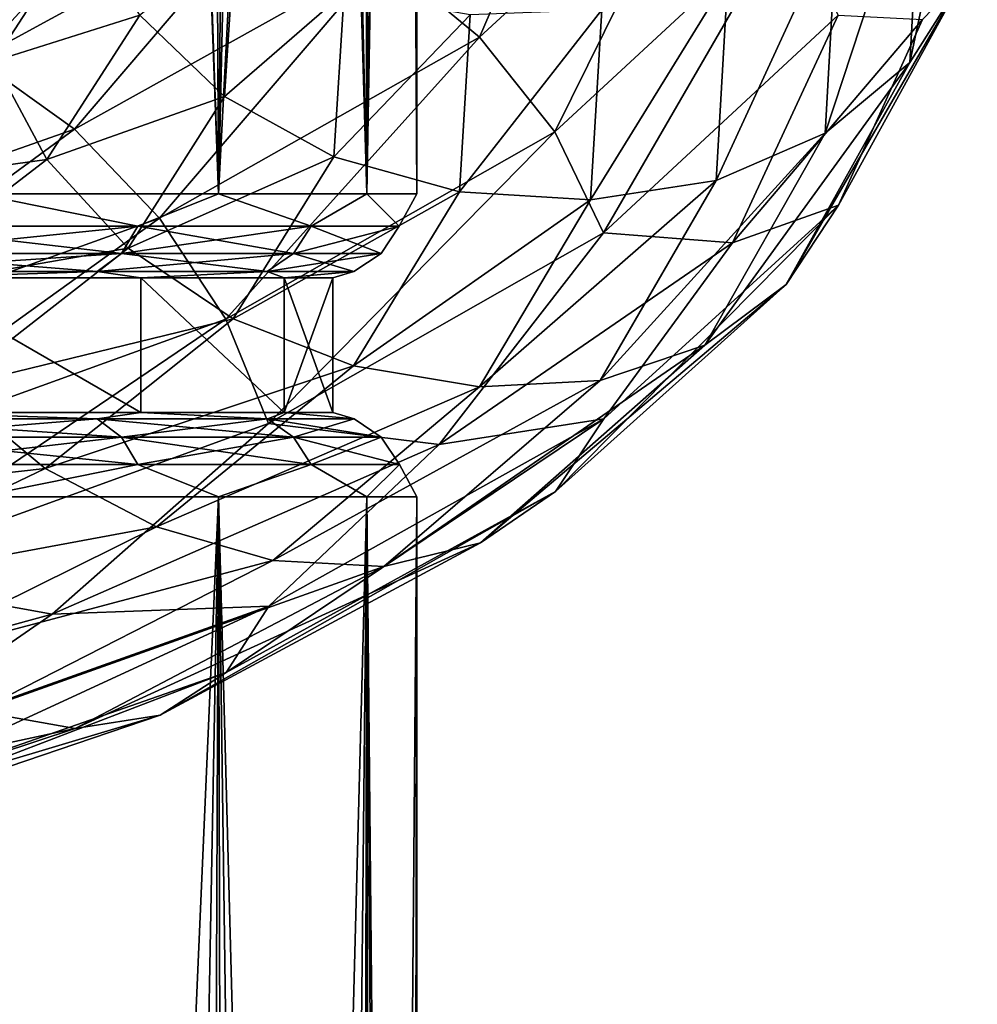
# Model space of a CAD drawing. Header units: metres. Extents: x -40 to 117, y -433 to 89.
# Tile 254 of 256: x 13.14 to 18.83, y -97.32 to -91.46. Entities that reach past the tile are written whole.
import ezdxf

# ---------------------------------------------------------------- set-up
doc = ezdxf.new("R2010")
doc.units = ezdxf.units.M
doc.layers.add('solid_506114_24501146', color=7, linetype='CONTINUOUS')
doc.layers.add('solid_506114_24501146_02', color=7, linetype='CONTINUOUS')

msp = doc.modelspace()

# ---------------------------------------------------------------- linework, layer by layer
at = {"layer": 'solid_506114_24501146'}
for points in [[(17.111921, -83.791786, 336.763184), (3.388079, -91.715256, 336.763184), (3.335342, -91.745697, 336.208344)], [(17.111921, -83.791786, 336.763184), (16.947544, -83.886688, 337.325684), (3.388079, -91.715256, 336.763184)], [(16.947544, -83.886688, 337.325684), (3.552455, -91.620354, 337.325684), (3.388079, -91.715256, 336.763184)], [(16.947544, -83.886688, 337.325684), (16.932226, -83.895538, 337.363647), (3.552455, -91.620354, 337.325684)], [(16.932226, -83.895538, 337.363647), (3.567774, -91.611504, 337.363647), (3.552455, -91.620354, 337.325684)], [(16.932226, -83.895538, 337.363647), (16.65238, -84.057106, 337.901031), (3.567774, -91.611504, 337.363647)], [(16.65238, -84.057106, 337.901031), (3.84762, -91.449936, 337.901031), (3.567774, -91.611504, 337.363647)]]:
    msp.add_3dface(points, dxfattribs=at)
at = {"layer": 'solid_506114_24501146_02'}
for points in [[(12.887773, -92.5, 392.611359), (13.547558, -70, 391.530853), (12.087472, -61.852638, 393.702728)], [(12.887773, -92.5, 392.611359), (14.320129, -92.5, 389.93161), (13.547558, -70, 391.530853)], [(14.320129, -92.5, 389.93161), (14.218513, -71.423004, 390.171204), (13.547558, -70, 391.530853)], [(14.320129, -92.5, 389.93161), (14.75957, -72.897057, 388.733398), (14.218513, -71.423004, 390.171204)], [(14.320129, -92.5, 389.93161), (15.202171, -92.5, 387.023895), (14.75957, -72.897057, 388.733398)], [(15.202171, -92.5, 387.023895), (15.157987, -74.400146, 387.238129), (14.75957, -72.897057, 388.733398)], [(15.202171, -92.5, 387.023895), (15.175179, -74.481331, 387.156586), (15.157987, -74.400146, 387.238129)], [(15.202171, -92.5, 387.023895), (15.405622, -75.91037, 385.707855), (15.175179, -74.481331, 387.156586)], [(15.202171, -92.5, 387.023895), (15.5, -92.5, 384), (15.405622, -75.91037, 385.707855)], [(15.5, -92.5, 384), (15.499117, -77.407082, 384.165497), (15.405622, -75.91037, 385.707855)], [(15.5, -92.5, 384), (15.439601, -78.872169, 382.632996), (15.499117, -77.407082, 384.165497)], [(15.202171, -92.5, 380.976105), (15.40677, -79.185562, 382.302521), (15.439601, -78.872169, 382.632996)], [(15.5, -92.5, 384), (15.202171, -92.5, 380.976105), (15.439601, -78.872169, 382.632996)], [(15.202171, -92.5, 380.976105), (15.232163, -80.289246, 381.130981), (15.40677, -79.185562, 382.302521)], [(15.202171, -92.5, 380.976105), (14.885339, -81.644012, 379.678345), (15.232163, -80.289246, 381.130981)], [(14.320129, -92.5, 378.06839), (14.410343, -82.924988, 378.291046), (14.885339, -81.644012, 379.678345)], [(15.202171, -92.5, 380.976105), (14.320129, -92.5, 378.06839), (14.885339, -81.644012, 379.678345)], [(14.320129, -92.5, 378.06839), (14.001345, -83.786919, 377.350769), (14.410343, -82.924988, 378.291046)], [(3.335342, -91.745697, 318.742645), (17.164658, -83.761337, 318.742645), (17.164658, -83.761337, 336.208344)], [(3.335342, -91.745697, 336.208344), (3.335342, -91.745697, 318.742645), (17.164658, -83.761337, 336.208344)], [(17.111921, -83.791786, 336.763184), (3.335342, -91.745697, 336.208344), (17.164658, -83.761337, 336.208344)], [(3.335342, -91.745697, 318.742645), (3.364661, -91.728775, 318.47168), (17.164658, -83.761337, 318.742645)], [(3.364661, -91.728775, 318.47168), (17.135334, -83.778275, 318.47168), (17.164658, -83.761337, 318.742645)], [(3.364661, -91.728775, 318.47168), (3.458206, -91.674767, 318.191376), (17.135334, -83.778275, 318.47168)], [(3.458206, -91.674767, 318.191376), (17.041786, -83.832283, 318.191345), (17.135334, -83.778275, 318.47168)], [(12.887773, -92.5, 375.388641), (13.820227, -84.123558, 376.982086), (14.001345, -83.786919, 377.350769)], [(14.320129, -92.5, 378.06839), (12.887773, -92.5, 375.388641), (14.001345, -83.786919, 377.350769)], [(3.458206, -91.674767, 318.191376), (3.581235, -91.603737, 317.969025), (17.041786, -83.832283, 318.191345)], [(3.581235, -91.603737, 317.969025), (16.918764, -83.903305, 317.968994), (17.041786, -83.832283, 318.191345)], [(3.581235, -91.603737, 317.969025), (3.634412, -91.573036, 317.892548), (16.918764, -83.903305, 317.968994)], [(3.634412, -91.573036, 317.892548), (16.865589, -83.934006, 317.892548), (16.918764, -83.903305, 317.968994)], [(3.634412, -91.573036, 317.892548), (3.925056, -91.405228, 317.571838), (16.865589, -83.934006, 317.892548)], [(12.887773, -92.5, 375.388641), (13.129889, -85.232552, 375.762512), (13.820227, -84.123558, 376.982086)], [(18.833065, -89.818878, 963.045593), (18.506168, -90.379547, 963.372192), (18.431602, -91.720139, 960.060486)], [(18.757181, -91.203537, 959.685913), (18.833065, -89.818878, 963.045593), (18.431602, -91.720139, 960.060486)], [(15.298864, -91.093208, 952.340942), (16.58403, -89.922615, 955.207703), (15.873684, -91.569458, 952.285706)], [(16.58403, -89.922615, 955.207703), (17.207136, -90.3405, 955.249146), (15.873684, -91.569458, 952.285706)], [(15.873684, -91.569458, 952.285706), (17.207136, -90.3405, 955.249146), (16.320906, -92.132011, 952.369812)], [(17.207136, -90.3405, 955.249146), (17.691927, -90.86158, 955.410156), (16.320906, -92.132011, 952.369812)], [(18.506168, -90.379547, 963.372192), (18.000626, -90.859108, 963.629822), (17.928097, -92.139572, 960.395752)], [(18.431602, -91.720139, 960.060486), (18.506168, -90.379547, 963.372192), (17.928097, -92.139572, 960.395752)], [(12.273615, -91.420639, 950.434448), (13.946177, -90.533775, 952.846069), (12.881723, -91.698509, 950.022217)], [(13.946177, -90.533775, 952.846069), (14.637154, -90.741364, 952.535583), (12.881723, -91.698509, 950.022217)], [(12.984949, -91.712105, 957.738464), (13.205084, -90.704056, 958.631592), (12.847017, -91.14846, 957.317688)], [(12.984949, -91.712105, 957.738464), (13.525055, -90.879868, 960.202759), (13.205084, -90.704056, 958.631592)], [(12.881723, -91.698509, 950.022217), (14.637154, -90.741364, 952.535583), (13.464074, -92.11515, 949.729126)], [(14.637154, -90.741364, 952.535583), (15.298864, -91.093208, 952.340942), (13.464074, -92.11515, 949.729126)], [(13.852383, -91.43837, 960.513733), (13.525055, -90.879868, 960.202759), (12.984949, -91.712105, 957.738464)], [(16.320906, -92.132011, 952.369812), (17.691927, -90.86158, 955.410156), (16.610807, -92.731087, 952.578186)], [(17.691927, -90.86158, 955.410156), (18.006182, -91.438538, 955.67041), (16.610807, -92.731087, 952.578186)], [(18.000626, -90.859108, 963.629822), (17.350111, -91.211189, 963.793579), (17.280203, -92.419792, 960.661743)], [(17.928097, -92.139572, 960.395752), (18.000626, -90.859108, 963.629822), (17.280203, -92.419792, 960.661743)], [(14.357336, -91.920815, 960.749817), (14.415421, -91.003441, 963.407776), (13.852383, -91.43837, 960.513733)], [(15.067071, -91.30275, 963.651917), (14.415421, -91.003441, 963.407776), (14.357336, -91.920815, 960.749817)], [(13.464074, -92.11515, 949.729126), (15.298864, -91.093208, 952.340942), (13.969956, -92.64463, 949.587158)], [(15.298864, -91.093208, 952.340942), (15.873684, -91.569458, 952.285706), (13.969956, -92.64463, 949.587158)], [(17.350111, -91.211189, 963.793579), (16.600559, -91.405403, 963.849487), (16.53367, -92.535431, 960.837158)], [(17.280203, -92.419792, 960.661743), (17.350111, -91.211189, 963.793579), (16.53367, -92.535431, 960.837158)], [(18.757181, -91.203537, 959.685913), (18.431602, -91.720139, 960.060486), (17.695559, -93.039558, 956.823669)], [(18.008137, -92.566383, 956.402344), (18.757181, -91.203537, 959.685913), (17.695559, -93.039558, 956.823669)], [(18.506834, -91.462929, 957.343872), (18.757181, -91.203537, 959.685913), (18.008137, -92.566383, 956.402344)], [(15.006362, -92.280838, 960.88739), (15.067071, -91.30275, 963.651917), (14.357336, -91.920815, 960.749817)], [(15.817225, -91.436752, 963.800842), (15.067071, -91.30275, 963.651917), (15.006362, -92.280838, 960.88739)], [(16.600559, -91.405403, 963.849487), (15.817225, -91.436752, 963.800842), (15.753493, -92.487808, 960.914612)], [(16.53367, -92.535431, 960.837158), (16.600559, -91.405403, 963.849487), (15.753493, -92.487808, 960.914612)], [(13.299205, -92.295692, 957.995422), (13.852383, -91.43837, 960.513733), (12.984949, -91.712105, 957.738464)], [(14.357336, -91.920815, 960.749817), (13.852383, -91.43837, 960.513733), (13.299205, -92.295692, 957.995422)], [(15.753493, -92.487808, 960.914612), (15.817225, -91.436752, 963.800842), (15.006362, -92.280838, 960.88739)], [(16.610807, -92.731087, 952.578186), (18.006182, -91.438538, 955.67041), (17.377684, -92.791725, 954.168457)], [(18.006182, -91.438538, 955.67041), (18.506834, -91.462929, 957.343872), (17.377684, -92.791725, 954.168457)], [(17.377684, -92.791725, 954.168457), (18.506834, -91.462929, 957.343872), (18.008137, -92.566383, 956.402344)], [(13.969956, -92.64463, 949.587158), (15.873684, -91.569458, 952.285706), (14.363543, -93.245026, 949.602295)], [(15.873684, -91.569458, 952.285706), (16.320906, -92.132011, 952.369812), (14.363543, -93.245026, 949.602295)], [(12.881723, -91.698509, 950.022217), (13.464074, -92.11515, 949.729126), (11.146465, -92.930458, 947.452515)], [(13.299205, -92.295692, 957.995422), (12.984949, -91.712105, 957.738464), (11.978691, -92.478653, 955.405029)], [(18.431602, -91.720139, 960.060486), (17.928097, -92.139572, 960.395752), (17.21216, -93.399666, 957.234558)], [(17.695559, -93.039558, 956.823669), (18.431602, -91.720139, 960.060486), (17.21216, -93.399666, 957.234558)], [(13.783995, -92.82209, 958.149841), (14.357336, -91.920815, 960.749817), (13.299205, -92.295692, 957.995422)], [(15.006362, -92.280838, 960.88739), (14.357336, -91.920815, 960.749817), (13.783995, -92.82209, 958.149841)], [(11.146465, -92.930458, 947.452515), (13.464074, -92.11515, 949.729126), (11.565269, -93.506027, 947.236877)], [(13.464074, -92.11515, 949.729126), (13.969956, -92.64463, 949.587158), (11.565269, -93.506027, 947.236877)], [(14.363543, -93.245026, 949.602295), (16.320906, -92.132011, 952.369812), (14.618677, -93.864304, 949.76416)], [(16.320906, -92.132011, 952.369812), (16.610807, -92.731087, 952.578186), (14.618677, -93.864304, 949.76416)], [(17.928097, -92.139572, 960.395752), (17.280203, -92.419792, 960.661743), (16.590139, -93.608932, 957.600037)], [(17.21216, -93.399666, 957.234558), (17.928097, -92.139572, 960.395752), (16.590139, -93.608932, 957.600037)], [(14.407102, -93.242172, 958.183533), (15.006362, -92.280838, 960.88739), (13.783995, -92.82209, 958.149841)], [(15.753493, -92.487808, 960.914612), (15.006362, -92.280838, 960.88739), (14.407102, -93.242172, 958.183533)], [(12.268595, -93.086159, 955.611389), (13.299205, -92.295692, 957.995422), (11.978691, -92.478653, 955.405029)], [(13.783995, -92.82209, 958.149841), (13.299205, -92.295692, 957.995422), (12.268595, -93.086159, 955.611389)], [(17.280203, -92.419792, 960.661743), (16.53367, -92.535431, 960.837158), (15.87342, -93.646942, 957.891907)], [(16.590139, -93.608932, 957.600037), (17.280203, -92.419792, 960.661743), (15.87342, -93.646942, 957.891907)], [(13.840961, -92.691345, 377.108032), (12.338894, -92.691345, 374.682098), (12.887773, -92.5, 375.388641)], [(12.338894, -92.691345, 393.317902), (13.840961, -92.691345, 390.891968), (12.887773, -92.5, 392.611359)], [(13.840961, -92.691345, 377.108032), (12.887773, -92.5, 375.388641), (14.320129, -92.5, 378.06839)], [(13.840961, -92.691345, 390.891968), (14.320129, -92.5, 389.93161), (12.887773, -92.5, 392.611359)], [(14.87169, -92.691345, 379.768646), (13.840961, -92.691345, 377.108032), (14.320129, -92.5, 378.06839)], [(13.840961, -92.691345, 390.891968), (14.87169, -92.691345, 388.231354), (14.320129, -92.5, 389.93161)], [(14.87169, -92.691345, 379.768646), (14.320129, -92.5, 378.06839), (15.202171, -92.5, 380.976105)], [(14.87169, -92.691345, 388.231354), (15.202171, -92.5, 387.023895), (14.320129, -92.5, 389.93161)], [(15.124398, -93.521278, 958.092224), (15.753493, -92.487808, 960.914612), (14.407102, -93.242172, 958.183533)], [(15.395982, -92.691345, 382.573364), (14.87169, -92.691345, 379.768646), (15.202171, -92.5, 380.976105)], [(14.87169, -92.691345, 388.231354), (15.395982, -92.691345, 385.426636), (15.202171, -92.5, 387.023895)], [(16.53367, -92.535431, 960.837158), (15.753493, -92.487808, 960.914612), (15.124398, -93.521278, 958.092224)], [(15.395982, -92.691345, 382.573364), (15.202171, -92.5, 380.976105), (15.5, -92.5, 384)], [(15.395982, -92.691345, 385.426636), (15.5, -92.5, 384), (15.202171, -92.5, 387.023895)], [(15.395982, -92.691345, 385.426636), (15.395982, -92.691345, 382.573364), (15.5, -92.5, 384)], [(15.87342, -93.646942, 957.891907), (16.53367, -92.535431, 960.837158), (15.124398, -93.521278, 958.092224)], [(18.008137, -92.566383, 956.402344), (17.695559, -93.039558, 956.823669), (16.324257, -94.269638, 953.766052)], [(16.612612, -93.837708, 953.300964), (18.008137, -92.566383, 956.402344), (16.324257, -94.269638, 953.766052)], [(17.377684, -92.791725, 954.168457), (18.008137, -92.566383, 956.402344), (16.612612, -93.837708, 953.300964)], [(11.565269, -93.506027, 947.236877), (13.969956, -92.64463, 949.587158), (11.891105, -94.139183, 947.193481)], [(13.969956, -92.64463, 949.587158), (14.363543, -93.245026, 949.602295), (11.891105, -94.139183, 947.193481)], [(12.252289, -92.853691, 374.747498), (12.338894, -92.691345, 374.682098), (13.840961, -92.691345, 377.108032)], [(13.743814, -92.853691, 377.156403), (12.252289, -92.853691, 374.747498), (13.840961, -92.691345, 377.108032)], [(12.252289, -92.853691, 393.252502), (13.743814, -92.853691, 390.843597), (12.338894, -92.691345, 393.317902)], [(13.743814, -92.853691, 390.843597), (13.840961, -92.691345, 390.891968), (12.338894, -92.691345, 393.317902)], [(13.743814, -92.853691, 377.156403), (13.840961, -92.691345, 377.108032), (14.87169, -92.691345, 379.768646)], [(14.767308, -92.853691, 379.79834), (13.743814, -92.853691, 377.156403), (14.87169, -92.691345, 379.768646)], [(13.743814, -92.853691, 390.843597), (14.767308, -92.853691, 388.20166), (13.840961, -92.691345, 390.891968)], [(14.767308, -92.853691, 388.20166), (14.87169, -92.691345, 388.231354), (13.840961, -92.691345, 390.891968)], [(14.767308, -92.853691, 379.79834), (14.87169, -92.691345, 379.768646), (15.395982, -92.691345, 382.573364)], [(15.28792, -92.853691, 382.583374), (14.767308, -92.853691, 379.79834), (15.395982, -92.691345, 382.573364)], [(14.767308, -92.853691, 388.20166), (15.28792, -92.853691, 385.416626), (14.87169, -92.691345, 388.231354)], [(15.28792, -92.853691, 385.416626), (15.395982, -92.691345, 385.426636), (14.87169, -92.691345, 388.231354)], [(15.28792, -92.853691, 382.583374), (15.395982, -92.691345, 382.573364), (15.395982, -92.691345, 385.426636)], [(15.28792, -92.853691, 385.416626), (15.28792, -92.853691, 382.583374), (15.395982, -92.691345, 385.426636)], [(14.618677, -93.864304, 949.76416), (16.610807, -92.731087, 952.578186), (15.63212, -93.990669, 951.229614)], [(16.610807, -92.731087, 952.578186), (17.377684, -92.791725, 954.168457), (15.63212, -93.990669, 951.229614)], [(12.715816, -93.654404, 955.68927), (13.783995, -92.82209, 958.149841), (12.268595, -93.086159, 955.611389)], [(14.407102, -93.242172, 958.183533), (13.783995, -92.82209, 958.149841), (12.715816, -93.654404, 955.68927)], [(15.63212, -93.990669, 951.229614), (17.377684, -92.791725, 954.168457), (16.612612, -93.837708, 953.300964)], [(12.252289, -92.853691, 393.252502), (12.122663, -92.96209, 393.154602), (13.598407, -92.96209, 390.77121)], [(13.743814, -92.853691, 377.156403), (13.598407, -92.96209, 377.22879), (12.122663, -92.96209, 374.845398)], [(13.743814, -92.853691, 377.156403), (12.122663, -92.96209, 374.845398), (12.252289, -92.853691, 374.747498)], [(12.252289, -92.853691, 393.252502), (13.598407, -92.96209, 390.77121), (13.743814, -92.853691, 390.843597)], [(13.743814, -92.853691, 390.843597), (13.598407, -92.96209, 390.77121), (14.611073, -92.96209, 388.157196)], [(14.767308, -92.853691, 379.79834), (14.611073, -92.96209, 379.842804), (13.598407, -92.96209, 377.22879)], [(14.767308, -92.853691, 379.79834), (13.598407, -92.96209, 377.22879), (13.743814, -92.853691, 377.156403)], [(13.743814, -92.853691, 390.843597), (14.611073, -92.96209, 388.157196), (14.767308, -92.853691, 388.20166)], [(14.767308, -92.853691, 388.20166), (14.611073, -92.96209, 388.157196), (15.126177, -92.96209, 385.401642)], [(15.28792, -92.853691, 382.583374), (15.126177, -92.96209, 382.598358), (14.611073, -92.96209, 379.842804)], [(15.28792, -92.853691, 382.583374), (14.611073, -92.96209, 379.842804), (14.767308, -92.853691, 379.79834)], [(14.767308, -92.853691, 388.20166), (15.126177, -92.96209, 385.401642), (15.28792, -92.853691, 385.416626)], [(15.28792, -92.853691, 385.416626), (15.126177, -92.96209, 385.401642), (15.126177, -92.96209, 382.598358)], [(15.28792, -92.853691, 385.416626), (15.126177, -92.96209, 382.598358), (15.28792, -92.853691, 382.583374)], [(12.122663, -92.96209, 374.845398), (13.598407, -92.96209, 377.22879), (12.472136, -93, 375.666595)], [(13.598407, -92.96209, 390.77121), (12.122663, -92.96209, 393.154602), (12.472136, -93, 392.333405)], [(13.598407, -92.96209, 377.22879), (13.858311, -93, 378.26004), (12.472136, -93, 375.666595)], [(13.598407, -92.96209, 390.77121), (12.472136, -93, 392.333405), (13.858311, -93, 389.73996)], [(13.598407, -92.96209, 377.22879), (14.611073, -92.96209, 379.842804), (13.858311, -93, 378.26004)], [(14.611073, -92.96209, 388.157196), (13.598407, -92.96209, 390.77121), (13.858311, -93, 389.73996)], [(14.611073, -92.96209, 379.842804), (14.711793, -93, 381.0737), (13.858311, -93, 378.26004)], [(14.611073, -92.96209, 388.157196), (13.858311, -93, 389.73996), (14.711793, -93, 386.9263)], [(14.611073, -92.96209, 379.842804), (15.126177, -92.96209, 382.598358), (14.711793, -93, 381.0737)], [(15.126177, -92.96209, 385.401642), (14.611073, -92.96209, 388.157196), (14.711793, -93, 386.9263)], [(15.126177, -92.96209, 382.598358), (15, -93, 384), (14.711793, -93, 381.0737)], [(15.126177, -92.96209, 385.401642), (14.711793, -93, 386.9263), (15, -93, 384)], [(15.126177, -92.96209, 382.598358), (15.126177, -92.96209, 385.401642), (15, -93, 384)], [(13.858193, -93.800003, 378.259735), (12.472044, -93.800003, 375.666443), (12.472136, -93, 375.666595)], [(12.472044, -93.800003, 392.333557), (13.858193, -93.800003, 389.740265), (12.472136, -93, 392.333405)], [(13.858193, -93.800003, 378.259735), (12.472136, -93, 375.666595), (13.858311, -93, 378.26004)], [(13.858193, -93.800003, 389.740265), (13.858311, -93, 389.73996), (12.472136, -93, 392.333405)], [(14.71178, -93.800003, 381.073639), (13.858193, -93.800003, 378.259735), (13.858311, -93, 378.26004)], [(13.858193, -93.800003, 389.740265), (14.71178, -93.800003, 386.926361), (13.858311, -93, 389.73996)], [(14.71178, -93.800003, 381.073639), (13.858311, -93, 378.26004), (14.711793, -93, 381.0737)], [(14.71178, -93.800003, 386.926361), (14.711793, -93, 386.9263), (13.858311, -93, 389.73996)], [(14.71178, -93.800003, 381.073639), (14.711793, -93, 381.0737), (15, -93, 384)], [(15, -93.800003, 384), (14.71178, -93.800003, 381.073639), (15, -93, 384)], [(14.71178, -93.800003, 386.926361), (15, -93.800003, 384), (14.711793, -93, 386.9263)], [(15, -93.800003, 384), (15, -93, 384), (14.711793, -93, 386.9263)], [(17.695559, -93.039558, 956.823669), (17.21216, -93.399666, 957.234558), (15.878319, -94.573357, 954.247803)], [(16.324257, -94.269638, 953.766052), (17.695559, -93.039558, 956.823669), (15.878319, -94.573357, 954.247803)], [(11.891105, -94.139183, 947.193481), (14.363543, -93.245026, 949.602295), (12.102323, -94.775925, 947.315918)], [(14.363543, -93.245026, 949.602295), (14.618677, -93.864304, 949.76416), (12.102323, -94.775925, 947.315918)], [(13.290635, -94.131645, 955.625671), (14.407102, -93.242172, 958.183533), (12.715816, -93.654404, 955.68927)], [(15.124398, -93.521278, 958.092224), (14.407102, -93.242172, 958.183533), (13.290635, -94.131645, 955.625671)], [(17.21216, -93.399666, 957.234558), (16.590139, -93.608932, 957.600037), (15.304502, -94.715157, 954.706665)], [(15.878319, -94.573357, 954.247803), (17.21216, -93.399666, 957.234558), (15.304502, -94.715157, 954.706665)], [(13.952346, -94.479408, 955.423157), (15.124398, -93.521278, 958.092224), (13.290635, -94.131645, 955.625671)], [(15.87342, -93.646942, 957.891907), (15.124398, -93.521278, 958.092224), (13.952346, -94.479408, 955.423157)], [(16.590139, -93.608932, 957.600037), (15.87342, -93.646942, 957.891907), (14.643322, -94.679329, 955.107666)], [(15.304502, -94.715157, 954.706665), (16.590139, -93.608932, 957.600037), (14.643322, -94.679329, 955.107666)], [(13.290635, -94.131645, 955.625671), (12.715816, -93.654404, 955.68927), (11.19081, -94.367744, 953.44281)], [(14.643322, -94.679329, 955.107666), (15.87342, -93.646942, 957.891907), (13.952346, -94.479408, 955.423157)], [(13.598731, -93.838058, 377.228638), (12.122952, -93.838058, 374.845184), (12.472044, -93.800003, 375.666443)], [(12.122952, -93.838058, 393.154816), (13.598731, -93.838058, 390.771362), (12.472044, -93.800003, 392.333557)], [(13.598731, -93.838058, 377.228638), (12.472044, -93.800003, 375.666443), (13.858193, -93.800003, 378.259735)], [(13.598731, -93.838058, 390.771362), (13.858193, -93.800003, 389.740265), (12.472044, -93.800003, 392.333557)], [(14.611422, -93.838058, 379.842682), (13.598731, -93.838058, 377.228638), (13.858193, -93.800003, 378.259735)], [(13.598731, -93.838058, 390.771362), (14.611422, -93.838058, 388.157318), (13.858193, -93.800003, 389.740265)], [(14.611422, -93.838058, 379.842682), (13.858193, -93.800003, 378.259735), (14.71178, -93.800003, 381.073639)], [(14.611422, -93.838058, 388.157318), (14.71178, -93.800003, 386.926361), (13.858193, -93.800003, 389.740265)], [(15.126538, -93.838058, 382.598328), (14.611422, -93.838058, 379.842682), (14.71178, -93.800003, 381.073639)], [(14.611422, -93.838058, 388.157318), (15.126538, -93.838058, 385.401672), (14.71178, -93.800003, 386.926361)], [(15.126538, -93.838058, 382.598328), (14.71178, -93.800003, 381.073639), (15, -93.800003, 384)], [(15.126538, -93.838058, 385.401672), (15, -93.800003, 384), (14.71178, -93.800003, 386.926361)], [(15.126538, -93.838058, 385.401672), (15.126538, -93.838058, 382.598328), (15, -93.800003, 384)], [(12.102323, -94.775925, 947.315918), (14.618677, -93.864304, 949.76416), (13.332273, -94.998878, 948.613342)], [(12.252511, -93.946587, 374.747345), (12.122952, -93.838058, 374.845184), (13.598731, -93.838058, 377.228638)], [(13.744061, -93.946587, 390.843719), (13.598731, -93.838058, 390.771362), (12.122952, -93.838058, 393.154816)], [(12.252511, -93.946587, 393.252655), (13.744061, -93.946587, 390.843719), (12.122952, -93.838058, 393.154816)], [(13.744061, -93.946587, 377.156281), (12.252511, -93.946587, 374.747345), (13.598731, -93.838058, 377.228638)], [(14.618677, -93.864304, 949.76416), (15.63212, -93.990669, 951.229614), (13.332273, -94.998878, 948.613342)], [(13.744061, -93.946587, 377.156281), (13.598731, -93.838058, 377.228638), (14.611422, -93.838058, 379.842682)], [(14.767575, -93.946587, 388.201752), (14.611422, -93.838058, 388.157318), (13.598731, -93.838058, 390.771362)], [(13.744061, -93.946587, 390.843719), (14.767575, -93.946587, 388.201752), (13.598731, -93.838058, 390.771362)], [(14.767575, -93.946587, 379.798248), (13.744061, -93.946587, 377.156281), (14.611422, -93.838058, 379.842682)], [(16.612612, -93.837708, 953.300964), (16.324257, -94.269638, 953.766052), (14.366492, -95.345924, 950.983398)], [(14.620264, -94.951599, 950.478882), (16.612612, -93.837708, 953.300964), (14.366492, -95.345924, 950.983398)], [(14.767575, -93.946587, 379.798248), (14.611422, -93.838058, 379.842682), (15.126538, -93.838058, 382.598328)], [(15.288196, -93.946587, 385.416656), (15.126538, -93.838058, 385.401672), (14.611422, -93.838058, 388.157318)], [(14.767575, -93.946587, 388.201752), (15.288196, -93.946587, 385.416656), (14.611422, -93.838058, 388.157318)], [(15.63212, -93.990669, 951.229614), (16.612612, -93.837708, 953.300964), (14.620264, -94.951599, 950.478882)], [(15.288196, -93.946587, 382.583344), (14.767575, -93.946587, 379.798248), (15.126538, -93.838058, 382.598328)], [(15.288196, -93.946587, 382.583344), (15.126538, -93.838058, 382.598328), (15.126538, -93.838058, 385.401672)], [(15.288196, -93.946587, 385.416656), (15.288196, -93.946587, 382.583344), (15.126538, -93.838058, 385.401672)], [(12.339014, -94.109024, 374.682007), (12.252511, -93.946587, 374.747345), (13.744061, -93.946587, 377.156281)], [(13.841095, -94.109024, 390.892059), (13.744061, -93.946587, 390.843719), (12.252511, -93.946587, 393.252655)], [(12.339014, -94.109024, 393.317993), (13.841095, -94.109024, 390.892059), (12.252511, -93.946587, 393.252655)], [(13.841095, -94.109024, 377.107941), (12.339014, -94.109024, 374.682007), (13.744061, -93.946587, 377.156281)], [(13.332273, -94.998878, 948.613342), (15.63212, -93.990669, 951.229614), (14.620264, -94.951599, 950.478882)], [(13.841095, -94.109024, 377.107941), (13.744061, -93.946587, 377.156281), (14.767575, -93.946587, 379.798248)], [(14.871835, -94.109024, 388.231415), (14.767575, -93.946587, 388.201752), (13.744061, -93.946587, 390.843719)], [(13.841095, -94.109024, 390.892059), (14.871835, -94.109024, 388.231415), (13.744061, -93.946587, 390.843719)], [(14.871835, -94.109024, 379.768585), (13.841095, -94.109024, 377.107941), (14.767575, -93.946587, 379.798248)], [(14.871835, -94.109024, 379.768585), (14.767575, -93.946587, 379.798248), (15.288196, -93.946587, 382.583344)], [(15.396132, -94.109024, 385.426666), (15.288196, -93.946587, 385.416656), (14.767575, -93.946587, 388.201752)], [(14.871835, -94.109024, 388.231415), (15.396132, -94.109024, 385.426666), (14.767575, -93.946587, 388.201752)], [(15.396132, -94.109024, 382.573334), (14.871835, -94.109024, 379.768585), (15.288196, -93.946587, 382.583344)], [(15.396132, -94.109024, 382.573334), (15.288196, -93.946587, 382.583344), (15.288196, -93.946587, 385.416656)], [(15.396132, -94.109024, 385.426666), (15.396132, -94.109024, 382.573334), (15.288196, -93.946587, 385.416656)], [(12.339014, -94.109024, 393.317993), (12.887769, -94.300003, 392.611359), (13.841095, -94.109024, 390.892059)], [(13.841095, -94.109024, 377.107941), (12.887768, -94.300003, 375.388641), (12.339014, -94.109024, 374.682007)], [(13.841095, -94.109024, 377.107941), (14.320136, -94.300003, 378.06842), (12.887768, -94.300003, 375.388641)], [(13.841095, -94.109024, 390.892059), (12.887769, -94.300003, 392.611359), (14.320136, -94.300003, 389.93158)], [(13.841095, -94.109024, 390.892059), (14.320136, -94.300003, 389.93158), (14.871835, -94.109024, 388.231415)], [(14.871835, -94.109024, 379.768585), (14.320136, -94.300003, 378.06842), (13.841095, -94.109024, 377.107941)], [(14.871835, -94.109024, 388.231415), (14.320136, -94.300003, 389.93158), (15.202174, -94.300003, 387.023895)], [(14.871835, -94.109024, 379.768585), (15.202174, -94.300003, 380.976105), (14.320136, -94.300003, 378.06842)], [(14.871835, -94.109024, 388.231415), (15.202174, -94.300003, 387.023895), (15.396132, -94.109024, 385.426666)], [(15.396132, -94.109024, 382.573334), (15.202174, -94.300003, 380.976105), (14.871835, -94.109024, 379.768585)], [(15.396132, -94.109024, 385.426666), (15.202174, -94.300003, 387.023895), (15.5, -94.300003, 384)], [(15.396132, -94.109024, 382.573334), (15.5, -94.300003, 384), (15.202174, -94.300003, 380.976105)], [(15.396132, -94.109024, 385.426666), (15.5, -94.300003, 384), (15.396132, -94.109024, 382.573334)], [(11.696692, -94.897156, 953.29187), (13.290635, -94.131645, 955.625671), (11.19081, -94.367744, 953.44281)], [(13.952346, -94.479408, 955.423157), (13.290635, -94.131645, 955.625671), (11.696692, -94.897156, 953.29187)], [(16.324257, -94.269638, 953.766052), (15.878319, -94.573357, 954.247803), (13.974035, -95.598221, 951.528931)], [(14.366492, -95.345924, 950.983398), (16.324257, -94.269638, 953.766052), (13.974035, -95.598221, 951.528931)], [(12.684867, -125.00428, 392.907532), (13.504894, -125.00428, 391.607086), (12.887769, -94.300003, 392.611359)], [(12.977732, -125.00428, 375.524841), (12.887768, -94.300003, 375.388641), (14.320136, -94.300003, 378.06842)], [(14.19206, -125.00428, 390.231812), (14.320136, -94.300003, 389.93158), (12.887769, -94.300003, 392.611359)], [(13.504894, -125.00428, 391.607086), (14.19206, -125.00428, 390.231812), (12.887769, -94.300003, 392.611359)], [(13.753486, -125.00428, 376.852173), (12.977732, -125.00428, 375.524841), (14.320136, -94.300003, 378.06842)], [(14.393932, -125.00428, 378.249817), (13.753486, -125.00428, 376.852173), (14.320136, -94.300003, 378.06842)], [(14.19206, -125.00428, 390.231812), (14.739602, -125.00428, 388.795227), (14.320136, -94.300003, 389.93158)], [(15.142136, -125.00428, 387.311462), (15.202174, -94.300003, 387.023895), (14.320136, -94.300003, 389.93158)], [(14.739602, -125.00428, 388.795227), (15.142136, -125.00428, 387.311462), (14.320136, -94.300003, 389.93158)], [(14.393932, -125.00428, 378.249817), (14.320136, -94.300003, 378.06842), (15.202174, -94.300003, 380.976105)], [(14.892771, -125.00428, 379.704041), (14.393932, -125.00428, 378.249817), (15.202174, -94.300003, 380.976105)], [(15.245092, -125.00428, 381.2005), (14.892771, -125.00428, 379.704041), (15.202174, -94.300003, 380.976105)], [(15.142136, -125.00428, 387.311462), (15.3957, -125.00428, 385.795105), (15.202174, -94.300003, 387.023895)], [(15.497801, -125.00428, 384.261108), (15.5, -94.300003, 384), (15.202174, -94.300003, 387.023895)], [(15.3957, -125.00428, 385.795105), (15.497801, -125.00428, 384.261108), (15.202174, -94.300003, 387.023895)], [(15.245092, -125.00428, 381.2005), (15.202174, -94.300003, 380.976105), (15.5, -94.300003, 384)], [(15.447433, -125.00428, 382.724548), (15.245092, -125.00428, 381.2005), (15.5, -94.300003, 384)], [(15.497801, -125.00428, 384.261108), (15.447433, -125.00428, 382.724548), (15.5, -94.300003, 384)], [(12.279044, -95.307564, 952.989624), (13.952346, -94.479408, 955.423157), (11.696692, -94.897156, 953.29187)], [(14.643322, -94.679329, 955.107666), (13.952346, -94.479408, 955.423157), (12.279044, -95.307564, 952.989624)], [(15.878319, -94.573357, 954.247803), (15.304502, -94.715157, 954.706665), (13.469036, -95.678459, 952.071655)], [(13.974035, -95.598221, 951.528931), (15.878319, -94.573357, 954.247803), (13.469036, -95.678459, 952.071655)], [(12.887152, -95.575256, 952.570679), (14.643322, -94.679329, 955.107666), (12.279044, -95.307564, 952.989624)], [(15.304502, -94.715157, 954.706665), (14.643322, -94.679329, 955.107666), (12.887152, -95.575256, 952.570679)], [(13.469036, -95.678459, 952.071655), (15.304502, -94.715157, 954.706665), (12.887152, -95.575256, 952.570679)], [(12.102323, -94.775925, 947.315918), (13.332273, -94.998878, 948.613342), (10.55899, -95.755653, 946.406372)], [(14.620264, -94.951599, 950.478882), (14.366492, -95.345924, 950.983398), (11.893547, -96.208115, 948.562439)], [(12.103637, -95.846413, 948.02417), (14.620264, -94.951599, 950.478882), (11.893547, -96.208115, 948.562439)], [(13.332273, -94.998878, 948.613342), (14.620264, -94.951599, 950.478882), (12.103637, -95.846413, 948.02417)], [(10.55899, -95.755653, 946.406372), (13.332273, -94.998878, 948.613342), (12.103637, -95.846413, 948.02417)], [(14.366492, -95.345924, 950.983398), (13.974035, -95.598221, 951.528931), (11.568645, -96.41581, 949.162292)], [(11.893547, -96.208115, 948.562439), (14.366492, -95.345924, 950.983398), (11.568645, -96.41581, 949.162292)], [(13.469036, -95.678459, 952.071655), (12.887152, -95.575256, 952.570679), (10.66885, -96.281052, 950.359009)], [(13.974035, -95.598221, 951.528931), (13.469036, -95.678459, 952.071655), (11.150573, -96.442673, 949.776489)], [(11.568645, -96.41581, 949.162292), (13.974035, -95.598221, 951.528931), (11.150573, -96.442673, 949.776489)], [(11.150573, -96.442673, 949.776489), (13.469036, -95.678459, 952.071655), (10.66885, -96.281052, 950.359009)]]:
    msp.add_3dface(points, dxfattribs=at)

doc.saveas('drawing.dxf')
